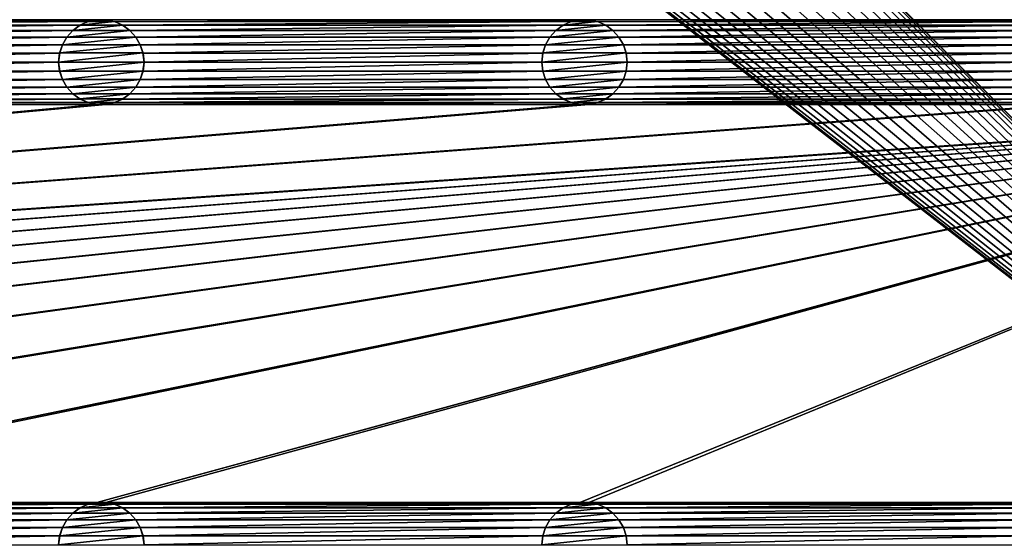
# Model space of a CAD drawing. Header units: metres. Extents: x -200 to 200, y -200 to 200.
# Tile 45 of 88: x 80 to 138, y -141 to -111. Entities that reach past the tile are written whole.
import ezdxf

# ---------------------------------------------------------------- set-up
doc = ezdxf.new("R2010")
doc.units = ezdxf.units.M
doc.layers.add('solid_P34200', color=7, linetype='CONTINUOUS')

msp = doc.modelspace()

# ---------------------------------------------------------------- linework, layer by layer
at = {"layer": 'solid_P34200'}
for points in [[(181, 159), (181, -159), (10.240819, 10.959723)], [(181, -159), (11.633039, 9.467192), (10.240819, 10.959723)], [(181, -159), (12.817678, 7.79116), (11.633039, 9.467192)], [(181, -159), (13.756138, 5.976712), (12.817678, 7.79116)], [(181, -159), (14.444175, 4.045302), (13.756138, 5.976712)], [(181, -159), (14.856524, 2.058549), (14.444175, 4.045302)], [(181, -159), (15, 0), (14.856524, 2.058549)], [(181, -159), (14.856524, -2.058549), (15, 0)], [(181, -159), (14.444175, -4.045302), (14.856524, -2.058549)], [(181, -159), (13.756138, -5.976712), (14.444175, -4.045302)], [(181, -159), (12.817678, -7.79116), (13.756138, -5.976712)], [(181, -159), (11.633039, -9.467192), (12.817678, -7.79116)], [(181, -159), (10.240819, -10.959723), (11.633039, -9.467192)], [(181, -159), (8.64688, -12.25524), (10.240819, -10.959723)], [(181, -159), (-181, -159), (-8.64688, -12.25524)], [(181, -159), (-8.64688, -12.25524), (-6.904468, -13.315859)], [(181, -159), (6.904468, -13.315859), (8.64688, -12.25524)], [(181, -159), (-6.904468, -13.315859), (-5.01928, -14.134056)], [(181, -159), (5.01928, -14.134056), (6.904468, -13.315859)], [(181, -159), (-5.01928, -14.134056), (-3.055924, -14.684637)], [(181, -159), (3.055924, -14.684637), (5.01928, -14.134056)], [(181, -159), (-3.055924, -14.684637), (-1.019424, -14.964341)], [(181, -159), (-1.019424, -14.964341), (1.019424, -14.964341)], [(181, -159), (1.019424, -14.964341), (3.055924, -14.684637)], [(56.858921, -110.714287, 5), (57.374687, -110.823647, 5), (84.641083, -110.714287, 5)], [(57.374687, -110.823647, 5), (84.125313, -110.823647, 5), (84.641083, -110.714287, 5)], [(84.635368, -110.715477, 7.5), (84.641083, -110.714287, 5), (84.125313, -110.823647, 5)], [(84.131226, -110.822136, 7.5), (84.635368, -110.715477, 7.5), (84.125313, -110.823647, 5)], [(84.131226, -110.822136, 7.5), (85.668777, -110.822136, 7.5), (85.164635, -110.715477, 7.5)], [(84.131226, -110.822136, 7.5), (85.164635, -110.715477, 7.5), (84.635368, -110.715477, 7.5)], [(84.635368, -110.715477, 7.5), (85.164635, -110.715477, 7.5), (84.641083, -110.714287, 5)], [(85.164635, -110.715477, 7.5), (85.15892, -110.714287, 5), (84.641083, -110.714287, 5)], [(85.15892, -110.714287, 5), (85.67469, -110.823647, 5), (112.941078, -110.714287, 5)], [(85.668777, -110.822136, 7.5), (85.67469, -110.823647, 5), (85.15892, -110.714287, 5)], [(85.164635, -110.715477, 7.5), (85.668777, -110.822136, 7.5), (85.15892, -110.714287, 5)], [(85.67469, -110.823647, 5), (112.425308, -110.823647, 5), (112.941078, -110.714287, 5)], [(112.935364, -110.715477, 7.5), (112.941078, -110.714287, 5), (112.425308, -110.823647, 5)], [(112.431221, -110.822136, 7.5), (112.935364, -110.715477, 7.5), (112.425308, -110.823647, 5)], [(112.431221, -110.822136, 7.5), (113.968781, -110.822136, 7.5), (113.464638, -110.715477, 7.5)], [(112.431221, -110.822136, 7.5), (113.464638, -110.715477, 7.5), (112.935364, -110.715477, 7.5)], [(112.935364, -110.715477, 7.5), (113.464638, -110.715477, 7.5), (112.941078, -110.714287, 5)], [(113.464638, -110.715477, 7.5), (113.458923, -110.714287, 5), (112.941078, -110.714287, 5)], [(113.458923, -110.714287, 5), (113.974686, -110.823647, 5), (141.241074, -110.714287, 5)], [(113.968781, -110.822136, 7.5), (113.974686, -110.823647, 5), (113.458923, -110.714287, 5)], [(113.464638, -110.715477, 7.5), (113.968781, -110.822136, 7.5), (113.458923, -110.714287, 5)], [(113.974686, -110.823647, 5), (140.725311, -110.823647, 5), (141.241074, -110.714287, 5)], [(57.374687, -110.823647, 5), (57.847816, -111.034927, 5), (84.125313, -110.823647, 5)], [(57.847816, -111.034927, 5), (83.652184, -111.034927, 5), (84.125313, -110.823647, 5)], [(57.847816, -111.034927, 5), (58.274223, -111.343788, 5), (83.652184, -111.034927, 5)], [(58.274223, -111.343788, 5), (83.225777, -111.343788, 5), (83.652184, -111.034927, 5)], [(83.648468, -111.037949, 7.5), (83.652184, -111.034927, 5), (83.225777, -111.343788, 5)], [(83.229889, -111.340363, 7.5), (83.648468, -111.037949, 7.5), (83.225777, -111.343788, 5)], [(83.229889, -111.340363, 7.5), (86.570114, -111.340363, 7.5), (86.151535, -111.037949, 7.5)], [(83.229889, -111.340363, 7.5), (86.151535, -111.037949, 7.5), (83.648468, -111.037949, 7.5)], [(83.648468, -111.037949, 7.5), (84.131226, -110.822136, 7.5), (83.652184, -111.034927, 5)], [(83.648468, -111.037949, 7.5), (86.151535, -111.037949, 7.5), (85.668777, -110.822136, 7.5)], [(83.648468, -111.037949, 7.5), (85.668777, -110.822136, 7.5), (84.131226, -110.822136, 7.5)], [(84.131226, -110.822136, 7.5), (84.125313, -110.823647, 5), (83.652184, -111.034927, 5)], [(85.668777, -110.822136, 7.5), (86.151535, -111.037949, 7.5), (85.67469, -110.823647, 5)], [(85.67469, -110.823647, 5), (86.14782, -111.034927, 5), (112.425308, -110.823647, 5)], [(86.151535, -111.037949, 7.5), (86.14782, -111.034927, 5), (85.67469, -110.823647, 5)], [(86.14782, -111.034927, 5), (111.952179, -111.034927, 5), (112.425308, -110.823647, 5)], [(86.14782, -111.034927, 5), (86.574226, -111.343788, 5), (111.952179, -111.034927, 5)], [(86.570114, -111.340363, 7.5), (86.574226, -111.343788, 5), (86.14782, -111.034927, 5)], [(86.151535, -111.037949, 7.5), (86.570114, -111.340363, 7.5), (86.14782, -111.034927, 5)], [(86.574226, -111.343788, 5), (111.525772, -111.343788, 5), (111.952179, -111.034927, 5)], [(111.948463, -111.037949, 7.5), (111.952179, -111.034927, 5), (111.525772, -111.343788, 5)], [(111.529884, -111.340363, 7.5), (111.948463, -111.037949, 7.5), (111.525772, -111.343788, 5)], [(111.529884, -111.340363, 7.5), (114.870117, -111.340363, 7.5), (114.45153, -111.037949, 7.5)], [(111.529884, -111.340363, 7.5), (114.45153, -111.037949, 7.5), (111.948463, -111.037949, 7.5)], [(111.948463, -111.037949, 7.5), (112.431221, -110.822136, 7.5), (111.952179, -111.034927, 5)], [(111.948463, -111.037949, 7.5), (114.45153, -111.037949, 7.5), (113.968781, -110.822136, 7.5)], [(111.948463, -111.037949, 7.5), (113.968781, -110.822136, 7.5), (112.431221, -110.822136, 7.5)], [(112.431221, -110.822136, 7.5), (112.425308, -110.823647, 5), (111.952179, -111.034927, 5)], [(113.968781, -110.822136, 7.5), (114.45153, -111.037949, 7.5), (113.974686, -110.823647, 5)], [(113.974686, -110.823647, 5), (114.447815, -111.034927, 5), (140.725311, -110.823647, 5)], [(114.45153, -111.037949, 7.5), (114.447815, -111.034927, 5), (113.974686, -110.823647, 5)], [(114.447815, -111.034927, 5), (140.252182, -111.034927, 5), (140.725311, -110.823647, 5)], [(114.447815, -111.034927, 5), (114.874222, -111.343788, 5), (140.252182, -111.034927, 5)], [(114.870117, -111.340363, 7.5), (114.874222, -111.343788, 5), (114.447815, -111.034927, 5)], [(114.45153, -111.037949, 7.5), (114.870117, -111.340363, 7.5), (114.447815, -111.034927, 5)], [(114.874222, -111.343788, 5), (139.825775, -111.343788, 5), (140.252182, -111.034927, 5)], [(58.274223, -111.343788, 5), (58.620796, -111.730286, 5), (83.225777, -111.343788, 5)], [(58.620796, -111.730286, 5), (82.879204, -111.730286, 5), (83.225777, -111.343788, 5)], [(58.620796, -111.730286, 5), (58.884338, -112.184433, 5), (82.879204, -111.730286, 5)], [(58.884338, -112.184433, 5), (82.615662, -112.184433, 5), (82.879204, -111.730286, 5)], [(82.87812, -111.733292, 7.5), (82.879204, -111.730286, 5), (82.615662, -112.184433, 5)], [(82.617195, -112.180923, 7.5), (82.87812, -111.733292, 7.5), (82.615662, -112.184433, 5)], [(82.617195, -112.180923, 7.5), (87.182808, -112.180923, 7.5), (86.921883, -111.733292, 7.5)], [(82.617195, -112.180923, 7.5), (86.921883, -111.733292, 7.5), (82.87812, -111.733292, 7.5)], [(82.87812, -111.733292, 7.5), (83.229889, -111.340363, 7.5), (82.879204, -111.730286, 5)], [(82.87812, -111.733292, 7.5), (86.921883, -111.733292, 7.5), (86.570114, -111.340363, 7.5)], [(82.87812, -111.733292, 7.5), (86.570114, -111.340363, 7.5), (83.229889, -111.340363, 7.5)], [(83.229889, -111.340363, 7.5), (83.225777, -111.343788, 5), (82.879204, -111.730286, 5)], [(86.570114, -111.340363, 7.5), (86.921883, -111.733292, 7.5), (86.574226, -111.343788, 5)], [(86.574226, -111.343788, 5), (86.920792, -111.730286, 5), (111.525772, -111.343788, 5)], [(86.921883, -111.733292, 7.5), (86.920792, -111.730286, 5), (86.574226, -111.343788, 5)], [(86.920792, -111.730286, 5), (111.179207, -111.730286, 5), (111.525772, -111.343788, 5)], [(86.920792, -111.730286, 5), (87.184341, -112.184433, 5), (111.179207, -111.730286, 5)], [(87.182808, -112.180923, 7.5), (87.184341, -112.184433, 5), (86.920792, -111.730286, 5)], [(86.921883, -111.733292, 7.5), (87.182808, -112.180923, 7.5), (86.920792, -111.730286, 5)], [(87.184341, -112.184433, 5), (110.915665, -112.184433, 5), (111.179207, -111.730286, 5)], [(111.178116, -111.733292, 7.5), (111.179207, -111.730286, 5), (110.915665, -112.184433, 5)], [(110.917191, -112.180923, 7.5), (111.178116, -111.733292, 7.5), (110.915665, -112.184433, 5)], [(110.917191, -112.180923, 7.5), (115.482803, -112.180923, 7.5), (115.221886, -111.733292, 7.5)], [(110.917191, -112.180923, 7.5), (115.221886, -111.733292, 7.5), (111.178116, -111.733292, 7.5)], [(111.178116, -111.733292, 7.5), (111.529884, -111.340363, 7.5), (111.179207, -111.730286, 5)], [(111.178116, -111.733292, 7.5), (115.221886, -111.733292, 7.5), (114.870117, -111.340363, 7.5)], [(111.178116, -111.733292, 7.5), (114.870117, -111.340363, 7.5), (111.529884, -111.340363, 7.5)], [(111.529884, -111.340363, 7.5), (111.525772, -111.343788, 5), (111.179207, -111.730286, 5)], [(114.870117, -111.340363, 7.5), (115.221886, -111.733292, 7.5), (114.874222, -111.343788, 5)], [(114.874222, -111.343788, 5), (115.220795, -111.730286, 5), (139.825775, -111.343788, 5)], [(115.221886, -111.733292, 7.5), (115.220795, -111.730286, 5), (114.874222, -111.343788, 5)], [(115.220795, -111.730286, 5), (139.479202, -111.730286, 5), (139.825775, -111.343788, 5)], [(115.220795, -111.730286, 5), (115.484337, -112.184433, 5), (139.479202, -111.730286, 5)], [(115.482803, -112.180923, 7.5), (115.484337, -112.184433, 5), (115.220795, -111.730286, 5)], [(115.221886, -111.733292, 7.5), (115.482803, -112.180923, 7.5), (115.220795, -111.730286, 5)], [(115.484337, -112.184433, 5), (139.215668, -112.184433, 5), (139.479202, -111.730286, 5)], [(58.884338, -112.184433, 5), (59.042263, -112.671631, 5), (82.615662, -112.184433, 5)], [(59.042263, -112.671631, 5), (82.457733, -112.671631, 5), (82.615662, -112.184433, 5)], [(82.617195, -112.180923, 7.5), (82.615662, -112.184433, 5), (82.457733, -112.671631, 5)], [(82.460022, -112.667068, 7.5), (82.617195, -112.180923, 7.5), (82.457733, -112.671631, 5)], [(82.460022, -112.667068, 7.5), (87.339981, -112.667068, 7.5), (87.182808, -112.180923, 7.5)], [(82.460022, -112.667068, 7.5), (87.182808, -112.180923, 7.5), (82.617195, -112.180923, 7.5)], [(87.182808, -112.180923, 7.5), (87.339981, -112.667068, 7.5), (87.184341, -112.184433, 5)], [(87.184341, -112.184433, 5), (87.342262, -112.671631, 5), (110.915665, -112.184433, 5)], [(87.339981, -112.667068, 7.5), (87.342262, -112.671631, 5), (87.184341, -112.184433, 5)], [(87.342262, -112.671631, 5), (110.757736, -112.671631, 5), (110.915665, -112.184433, 5)], [(110.917191, -112.180923, 7.5), (110.915665, -112.184433, 5), (110.757736, -112.671631, 5)], [(110.760017, -112.667068, 7.5), (110.917191, -112.180923, 7.5), (110.757736, -112.671631, 5)], [(110.760017, -112.667068, 7.5), (115.639984, -112.667068, 7.5), (115.482803, -112.180923, 7.5)], [(110.760017, -112.667068, 7.5), (115.482803, -112.180923, 7.5), (110.917191, -112.180923, 7.5)], [(115.482803, -112.180923, 7.5), (115.639984, -112.667068, 7.5), (115.484337, -112.184433, 5)], [(115.484337, -112.184433, 5), (115.642265, -112.671631, 5), (139.215668, -112.184433, 5)], [(115.639984, -112.667068, 7.5), (115.642265, -112.671631, 5), (115.484337, -112.184433, 5)], [(115.642265, -112.671631, 5), (139.057739, -112.671631, 5), (139.215668, -112.184433, 5)], [(59.042263, -112.671631, 5), (59.099998, -113.199997, 5), (82.457733, -112.671631, 5)], [(59.099998, -113.199997, 5), (82.400002, -113.199997, 5), (82.457733, -112.671631, 5)], [(82.460022, -112.667068, 7.5), (82.457733, -112.671631, 5), (82.400002, -113.199997, 5)], [(82.460022, -112.667068, 7.5), (82.400002, -113.199997, 5), (82.400002, -113.199997, 7.5)], [(87.339981, -112.667068, 7.5), (82.400002, -113.199997, 7.5), (87.400002, -113.199997, 7.5)], [(82.460022, -112.667068, 7.5), (82.400002, -113.199997, 7.5), (87.339981, -112.667068, 7.5)], [(87.339981, -112.667068, 7.5), (87.400002, -113.199997, 7.5), (87.342262, -112.671631, 5)], [(87.342262, -112.671631, 5), (87.400002, -113.199997, 5), (110.757736, -112.671631, 5)], [(87.400002, -113.199997, 7.5), (87.400002, -113.199997, 5), (87.342262, -112.671631, 5)], [(87.400002, -113.199997, 5), (110.699997, -113.199997, 5), (110.757736, -112.671631, 5)], [(110.760017, -112.667068, 7.5), (110.757736, -112.671631, 5), (110.699997, -113.199997, 5)], [(110.760017, -112.667068, 7.5), (110.699997, -113.199997, 5), (110.699997, -113.199997, 7.5)], [(115.639984, -112.667068, 7.5), (110.699997, -113.199997, 7.5), (115.699997, -113.199997, 7.5)], [(110.760017, -112.667068, 7.5), (110.699997, -113.199997, 7.5), (115.639984, -112.667068, 7.5)], [(115.639984, -112.667068, 7.5), (115.699997, -113.199997, 7.5), (115.642265, -112.671631, 5)], [(115.642265, -112.671631, 5), (115.699997, -113.199997, 5), (139.057739, -112.671631, 5)], [(115.699997, -113.199997, 7.5), (115.699997, -113.199997, 5), (115.642265, -112.671631, 5)], [(115.699997, -113.199997, 5), (139, -113.199997, 5), (139.057739, -112.671631, 5)], [(59.042263, -113.728371, 5), (82.457733, -113.728371, 5), (82.400002, -113.199997, 5)], [(59.099998, -113.199997, 5), (59.042263, -113.728371, 5), (82.400002, -113.199997, 5)], [(82.400002, -113.199997, 7.5), (82.400002, -113.199997, 5), (82.457733, -113.728371, 5)], [(82.460022, -113.732933, 7.5), (82.400002, -113.199997, 7.5), (82.457733, -113.728371, 5)], [(87.400002, -113.199997, 7.5), (82.400002, -113.199997, 7.5), (82.460022, -113.732933, 7.5)], [(87.400002, -113.199997, 7.5), (82.460022, -113.732933, 7.5), (87.339981, -113.732933, 7.5)], [(87.339981, -113.732933, 7.5), (87.342262, -113.728371, 5), (87.400002, -113.199997, 5)], [(87.400002, -113.199997, 7.5), (87.339981, -113.732933, 7.5), (87.400002, -113.199997, 5)], [(87.342262, -113.728371, 5), (110.757736, -113.728371, 5), (110.699997, -113.199997, 5)], [(87.400002, -113.199997, 5), (87.342262, -113.728371, 5), (110.699997, -113.199997, 5)], [(110.699997, -113.199997, 7.5), (110.699997, -113.199997, 5), (110.757736, -113.728371, 5)], [(110.760017, -113.732933, 7.5), (110.699997, -113.199997, 7.5), (110.757736, -113.728371, 5)], [(115.699997, -113.199997, 7.5), (110.699997, -113.199997, 7.5), (110.760017, -113.732933, 7.5)], [(115.699997, -113.199997, 7.5), (110.760017, -113.732933, 7.5), (115.639984, -113.732933, 7.5)], [(115.639984, -113.732933, 7.5), (115.642265, -113.728371, 5), (115.699997, -113.199997, 5)], [(115.699997, -113.199997, 7.5), (115.639984, -113.732933, 7.5), (115.699997, -113.199997, 5)], [(115.642265, -113.728371, 5), (139.057739, -113.728371, 5), (139, -113.199997, 5)], [(115.699997, -113.199997, 5), (115.642265, -113.728371, 5), (139, -113.199997, 5)], [(58.884338, -114.215569, 5), (82.615662, -114.215569, 5), (82.457733, -113.728371, 5)], [(59.042263, -113.728371, 5), (58.884338, -114.215569, 5), (82.457733, -113.728371, 5)], [(82.460022, -113.732933, 7.5), (82.457733, -113.728371, 5), (82.615662, -114.215569, 5)], [(82.617195, -114.219078, 7.5), (82.460022, -113.732933, 7.5), (82.615662, -114.215569, 5)], [(87.339981, -113.732933, 7.5), (82.460022, -113.732933, 7.5), (82.617195, -114.219078, 7.5)], [(87.339981, -113.732933, 7.5), (82.617195, -114.219078, 7.5), (87.182808, -114.219078, 7.5)], [(87.182808, -114.219078, 7.5), (87.184341, -114.215569, 5), (87.342262, -113.728371, 5)], [(87.339981, -113.732933, 7.5), (87.182808, -114.219078, 7.5), (87.342262, -113.728371, 5)], [(87.184341, -114.215569, 5), (110.915665, -114.215569, 5), (110.757736, -113.728371, 5)], [(87.342262, -113.728371, 5), (87.184341, -114.215569, 5), (110.757736, -113.728371, 5)], [(110.760017, -113.732933, 7.5), (110.757736, -113.728371, 5), (110.915665, -114.215569, 5)], [(110.917191, -114.219078, 7.5), (110.760017, -113.732933, 7.5), (110.915665, -114.215569, 5)], [(115.639984, -113.732933, 7.5), (110.760017, -113.732933, 7.5), (110.917191, -114.219078, 7.5)], [(115.639984, -113.732933, 7.5), (110.917191, -114.219078, 7.5), (115.482803, -114.219078, 7.5)], [(115.482803, -114.219078, 7.5), (115.484337, -114.215569, 5), (115.642265, -113.728371, 5)], [(115.639984, -113.732933, 7.5), (115.482803, -114.219078, 7.5), (115.642265, -113.728371, 5)], [(115.484337, -114.215569, 5), (139.215668, -114.215569, 5), (139.057739, -113.728371, 5)], [(115.642265, -113.728371, 5), (115.484337, -114.215569, 5), (139.057739, -113.728371, 5)], [(58.274223, -115.056213, 5), (83.225777, -115.056213, 5), (82.879204, -114.669708, 5)], [(58.620796, -114.669708, 5), (58.274223, -115.056213, 5), (82.879204, -114.669708, 5)], [(58.620796, -114.669708, 5), (82.879204, -114.669708, 5), (82.615662, -114.215569, 5)], [(58.884338, -114.215569, 5), (58.620796, -114.669708, 5), (82.615662, -114.215569, 5)], [(82.617195, -114.219078, 7.5), (82.615662, -114.215569, 5), (82.879204, -114.669708, 5)], [(82.87812, -114.66671, 7.5), (82.617195, -114.219078, 7.5), (82.879204, -114.669708, 5)], [(87.182808, -114.219078, 7.5), (82.617195, -114.219078, 7.5), (82.87812, -114.66671, 7.5)], [(87.182808, -114.219078, 7.5), (82.87812, -114.66671, 7.5), (86.921883, -114.66671, 7.5)], [(82.87812, -114.66671, 7.5), (82.879204, -114.669708, 5), (83.225777, -115.056213, 5)], [(83.229889, -115.059639, 7.5), (82.87812, -114.66671, 7.5), (83.225777, -115.056213, 5)], [(86.921883, -114.66671, 7.5), (82.87812, -114.66671, 7.5), (83.229889, -115.059639, 7.5)], [(86.921883, -114.66671, 7.5), (83.229889, -115.059639, 7.5), (86.570114, -115.059639, 7.5)], [(86.921883, -114.66671, 7.5), (86.570114, -115.059639, 7.5), (86.920792, -114.669708, 5)], [(86.570114, -115.059639, 7.5), (86.574226, -115.056213, 5), (86.920792, -114.669708, 5)], [(86.574226, -115.056213, 5), (111.525772, -115.056213, 5), (111.179207, -114.669708, 5)], [(86.920792, -114.669708, 5), (86.574226, -115.056213, 5), (111.179207, -114.669708, 5)], [(86.920792, -114.669708, 5), (111.179207, -114.669708, 5), (110.915665, -114.215569, 5)], [(87.184341, -114.215569, 5), (86.920792, -114.669708, 5), (110.915665, -114.215569, 5)], [(86.921883, -114.66671, 7.5), (86.920792, -114.669708, 5), (87.184341, -114.215569, 5)], [(87.182808, -114.219078, 7.5), (86.921883, -114.66671, 7.5), (87.184341, -114.215569, 5)], [(110.917191, -114.219078, 7.5), (110.915665, -114.215569, 5), (111.179207, -114.669708, 5)], [(111.178116, -114.66671, 7.5), (110.917191, -114.219078, 7.5), (111.179207, -114.669708, 5)], [(115.482803, -114.219078, 7.5), (110.917191, -114.219078, 7.5), (111.178116, -114.66671, 7.5)], [(115.482803, -114.219078, 7.5), (111.178116, -114.66671, 7.5), (115.221886, -114.66671, 7.5)], [(111.178116, -114.66671, 7.5), (111.179207, -114.669708, 5), (111.525772, -115.056213, 5)], [(111.529884, -115.059639, 7.5), (111.178116, -114.66671, 7.5), (111.525772, -115.056213, 5)], [(115.221886, -114.66671, 7.5), (111.178116, -114.66671, 7.5), (111.529884, -115.059639, 7.5)], [(115.221886, -114.66671, 7.5), (111.529884, -115.059639, 7.5), (114.870117, -115.059639, 7.5)], [(115.221886, -114.66671, 7.5), (114.870117, -115.059639, 7.5), (115.220795, -114.669708, 5)], [(114.870117, -115.059639, 7.5), (114.874222, -115.056213, 5), (115.220795, -114.669708, 5)], [(114.874222, -115.056213, 5), (139.825775, -115.056213, 5), (139.479202, -114.669708, 5)], [(115.220795, -114.669708, 5), (114.874222, -115.056213, 5), (139.479202, -114.669708, 5)], [(115.220795, -114.669708, 5), (139.479202, -114.669708, 5), (139.215668, -114.215569, 5)], [(115.484337, -114.215569, 5), (115.220795, -114.669708, 5), (139.215668, -114.215569, 5)], [(115.221886, -114.66671, 7.5), (115.220795, -114.669708, 5), (115.484337, -114.215569, 5)], [(115.482803, -114.219078, 7.5), (115.221886, -114.66671, 7.5), (115.484337, -114.215569, 5)], [(57.374687, -115.576355, 5), (84.125313, -115.576355, 5), (83.652184, -115.365067, 5)], [(57.847816, -115.365067, 5), (57.374687, -115.576355, 5), (83.652184, -115.365067, 5)], [(57.847816, -115.365067, 5), (83.652184, -115.365067, 5), (83.225777, -115.056213, 5)], [(58.274223, -115.056213, 5), (57.847816, -115.365067, 5), (83.225777, -115.056213, 5)], [(83.229889, -115.059639, 7.5), (83.225777, -115.056213, 5), (83.652184, -115.365067, 5)], [(83.648468, -115.362045, 7.5), (83.229889, -115.059639, 7.5), (83.652184, -115.365067, 5)], [(86.570114, -115.059639, 7.5), (83.229889, -115.059639, 7.5), (83.648468, -115.362045, 7.5)], [(86.570114, -115.059639, 7.5), (83.648468, -115.362045, 7.5), (86.151535, -115.362045, 7.5)], [(83.648468, -115.362045, 7.5), (83.652184, -115.365067, 5), (84.125313, -115.576355, 5)], [(84.131226, -115.577858, 7.5), (83.648468, -115.362045, 7.5), (84.125313, -115.576355, 5)], [(86.151535, -115.362045, 7.5), (83.648468, -115.362045, 7.5), (84.131226, -115.577858, 7.5)], [(86.151535, -115.362045, 7.5), (84.131226, -115.577858, 7.5), (85.668777, -115.577858, 7.5)], [(86.151535, -115.362045, 7.5), (85.668777, -115.577858, 7.5), (86.14782, -115.365067, 5)], [(85.668777, -115.577858, 7.5), (85.67469, -115.576355, 5), (86.14782, -115.365067, 5)], [(85.67469, -115.576355, 5), (112.425308, -115.576355, 5), (111.952179, -115.365067, 5)], [(86.14782, -115.365067, 5), (85.67469, -115.576355, 5), (111.952179, -115.365067, 5)], [(86.14782, -115.365067, 5), (111.952179, -115.365067, 5), (111.525772, -115.056213, 5)], [(86.574226, -115.056213, 5), (86.14782, -115.365067, 5), (111.525772, -115.056213, 5)], [(86.151535, -115.362045, 7.5), (86.14782, -115.365067, 5), (86.574226, -115.056213, 5)], [(86.570114, -115.059639, 7.5), (86.151535, -115.362045, 7.5), (86.574226, -115.056213, 5)], [(111.529884, -115.059639, 7.5), (111.525772, -115.056213, 5), (111.952179, -115.365067, 5)], [(111.948463, -115.362045, 7.5), (111.529884, -115.059639, 7.5), (111.952179, -115.365067, 5)], [(114.870117, -115.059639, 7.5), (111.529884, -115.059639, 7.5), (111.948463, -115.362045, 7.5)], [(114.870117, -115.059639, 7.5), (111.948463, -115.362045, 7.5), (114.45153, -115.362045, 7.5)], [(111.948463, -115.362045, 7.5), (111.952179, -115.365067, 5), (112.425308, -115.576355, 5)], [(112.431221, -115.577858, 7.5), (111.948463, -115.362045, 7.5), (112.425308, -115.576355, 5)], [(114.45153, -115.362045, 7.5), (111.948463, -115.362045, 7.5), (112.431221, -115.577858, 7.5)], [(114.45153, -115.362045, 7.5), (112.431221, -115.577858, 7.5), (113.968781, -115.577858, 7.5)], [(114.45153, -115.362045, 7.5), (113.968781, -115.577858, 7.5), (114.447815, -115.365067, 5)], [(113.968781, -115.577858, 7.5), (113.974686, -115.576355, 5), (114.447815, -115.365067, 5)], [(113.974686, -115.576355, 5), (140.725311, -115.576355, 5), (140.252182, -115.365067, 5)], [(114.447815, -115.365067, 5), (113.974686, -115.576355, 5), (140.252182, -115.365067, 5)], [(114.447815, -115.365067, 5), (140.252182, -115.365067, 5), (139.825775, -115.056213, 5)], [(114.874222, -115.056213, 5), (114.447815, -115.365067, 5), (139.825775, -115.056213, 5)], [(114.45153, -115.362045, 7.5), (114.447815, -115.365067, 5), (114.874222, -115.056213, 5)], [(114.870117, -115.059639, 7.5), (114.45153, -115.362045, 7.5), (114.874222, -115.056213, 5)], [(170.058914, -115.685715, 5), (-170.058914, -139.014282, 5), (-169.541077, -139.014282, 5)], [(170.058914, -115.685715, 5), (169.541077, -115.685715, 5), (-170.058914, -139.014282, 5)], [(141.758926, -115.685715, 5), (-170.058914, -139.014282, 5), (169.541077, -115.685715, 5)], [(141.758926, -115.685715, 5), (141.241074, -115.685715, 5), (-170.058914, -139.014282, 5)], [(113.458923, -115.685715, 5), (-170.058914, -139.014282, 5), (141.241074, -115.685715, 5)], [(113.458923, -115.685715, 5), (112.941078, -115.685715, 5), (-170.058914, -139.014282, 5)], [(85.15892, -115.685715, 5), (-170.058914, -139.014282, 5), (112.941078, -115.685715, 5)], [(85.15892, -115.685715, 5), (84.641083, -115.685715, 5), (-170.058914, -139.014282, 5)], [(56.858921, -115.685715, 5), (-170.058914, -139.014282, 5), (84.641083, -115.685715, 5)], [(170.058914, -115.685715, 5), (-169.541077, -139.014282, 5), (-141.758926, -139.014282, 5)], [(170.058914, -115.685715, 5), (-141.758926, -139.014282, 5), (-141.241074, -139.014282, 5)], [(170.058914, -115.685715, 5), (-141.241074, -139.014282, 5), (-113.458923, -139.014282, 5)], [(170.058914, -115.685715, 5), (-113.458923, -139.014282, 5), (-112.941078, -139.014282, 5)], [(170.058914, -115.685715, 5), (-112.941078, -139.014282, 5), (-85.15892, -139.014282, 5)], [(170.058914, -115.685715, 5), (-85.15892, -139.014282, 5), (-84.641083, -139.014282, 5)], [(170.058914, -115.685715, 5), (-84.641083, -139.014282, 5), (-56.858921, -139.014282, 5)], [(170.058914, -115.685715, 5), (-56.858921, -139.014282, 5), (-56.34108, -139.014282, 5)], [(170.058914, -115.685715, 5), (-56.34108, -139.014282, 5), (-28.55892, -139.014282, 5)], [(170.058914, -115.685715, 5), (-28.55892, -139.014282, 5), (-28.04108, -139.014282, 5)], [(170.058914, -115.685715, 5), (-28.04108, -139.014282, 5), (-0.25892, -139.014282, 5)], [(170.058914, -115.685715, 5), (-0.25892, -139.014282, 5), (0.25892, -139.014282, 5)], [(28.04108, -139.014282, 5), (170.058914, -115.685715, 5), (0.25892, -139.014282, 5)], [(28.04108, -139.014282, 5), (28.55892, -139.014282, 5), (170.058914, -115.685715, 5)], [(28.55892, -139.014282, 5), (56.34108, -139.014282, 5), (170.058914, -115.685715, 5)], [(56.34108, -139.014282, 5), (56.858921, -139.014282, 5), (170.058914, -115.685715, 5)], [(56.858921, -115.685715, 5), (84.641083, -115.685715, 5), (84.125313, -115.576355, 5)], [(57.374687, -115.576355, 5), (56.858921, -115.685715, 5), (84.125313, -115.576355, 5)], [(56.858921, -139.014282, 5), (84.641083, -139.014282, 5), (170.058914, -115.685715, 5)], [(84.131226, -115.577858, 7.5), (84.125313, -115.576355, 5), (84.641083, -115.685715, 5)], [(84.635368, -115.684525, 7.5), (84.131226, -115.577858, 7.5), (84.641083, -115.685715, 5)], [(85.668777, -115.577858, 7.5), (84.131226, -115.577858, 7.5), (84.635368, -115.684525, 7.5)], [(85.668777, -115.577858, 7.5), (84.635368, -115.684525, 7.5), (85.164635, -115.684525, 7.5)], [(84.635368, -115.684525, 7.5), (84.641083, -115.685715, 5), (85.15892, -115.685715, 5)], [(85.164635, -115.684525, 7.5), (84.635368, -115.684525, 7.5), (85.15892, -115.685715, 5)], [(84.641083, -139.014282, 5), (170.574692, -115.576355, 5), (170.058914, -115.685715, 5)], [(84.641083, -139.014282, 5), (85.15892, -139.014282, 5), (170.574692, -115.576355, 5)], [(85.15892, -139.014282, 5), (112.941078, -139.014282, 5), (170.574692, -115.576355, 5)], [(85.15892, -115.685715, 5), (112.941078, -115.685715, 5), (112.425308, -115.576355, 5)], [(85.67469, -115.576355, 5), (85.15892, -115.685715, 5), (112.425308, -115.576355, 5)], [(85.164635, -115.684525, 7.5), (85.15892, -115.685715, 5), (85.67469, -115.576355, 5)], [(85.668777, -115.577858, 7.5), (85.164635, -115.684525, 7.5), (85.67469, -115.576355, 5)], [(112.431221, -115.577858, 7.5), (112.425308, -115.576355, 5), (112.941078, -115.685715, 5)], [(112.935364, -115.684525, 7.5), (112.431221, -115.577858, 7.5), (112.941078, -115.685715, 5)], [(113.968781, -115.577858, 7.5), (112.431221, -115.577858, 7.5), (112.935364, -115.684525, 7.5)], [(113.968781, -115.577858, 7.5), (112.935364, -115.684525, 7.5), (113.464638, -115.684525, 7.5)], [(112.935364, -115.684525, 7.5), (112.941078, -115.685715, 5), (113.458923, -115.685715, 5)], [(113.464638, -115.684525, 7.5), (112.935364, -115.684525, 7.5), (113.458923, -115.685715, 5)], [(112.941078, -139.014282, 5), (113.458923, -139.014282, 5), (170.574692, -115.576355, 5)], [(113.458923, -139.014282, 5), (141.241074, -139.014282, 5), (170.574692, -115.576355, 5)], [(113.458923, -115.685715, 5), (141.241074, -115.685715, 5), (140.725311, -115.576355, 5)], [(113.974686, -115.576355, 5), (113.458923, -115.685715, 5), (140.725311, -115.576355, 5)], [(113.464638, -115.684525, 7.5), (113.458923, -115.685715, 5), (113.974686, -115.576355, 5)], [(113.968781, -115.577858, 7.5), (113.464638, -115.684525, 7.5), (113.974686, -115.576355, 5)], [(56.858921, -139.014282, 5), (57.374687, -139.123642, 5), (84.641083, -139.014282, 5)], [(57.374687, -139.123642, 5), (84.125313, -139.123642, 5), (84.641083, -139.014282, 5)], [(84.635368, -139.015472, 7.5), (84.641083, -139.014282, 5), (84.125313, -139.123642, 5)], [(84.131226, -139.122131, 7.5), (84.635368, -139.015472, 7.5), (84.125313, -139.123642, 5)], [(84.131226, -139.122131, 7.5), (85.668777, -139.122131, 7.5), (85.164635, -139.015472, 7.5)], [(84.131226, -139.122131, 7.5), (85.164635, -139.015472, 7.5), (84.635368, -139.015472, 7.5)], [(84.635368, -139.015472, 7.5), (85.164635, -139.015472, 7.5), (84.641083, -139.014282, 5)], [(85.164635, -139.015472, 7.5), (85.15892, -139.014282, 5), (84.641083, -139.014282, 5)], [(85.15892, -139.014282, 5), (85.67469, -139.123642, 5), (112.941078, -139.014282, 5)], [(85.668777, -139.122131, 7.5), (85.67469, -139.123642, 5), (85.15892, -139.014282, 5)], [(85.164635, -139.015472, 7.5), (85.668777, -139.122131, 7.5), (85.15892, -139.014282, 5)], [(85.67469, -139.123642, 5), (112.425308, -139.123642, 5), (112.941078, -139.014282, 5)], [(112.935364, -139.015472, 7.5), (112.941078, -139.014282, 5), (112.425308, -139.123642, 5)], [(112.431221, -139.122131, 7.5), (112.935364, -139.015472, 7.5), (112.425308, -139.123642, 5)], [(112.431221, -139.122131, 7.5), (113.968781, -139.122131, 7.5), (113.464638, -139.015472, 7.5)], [(112.431221, -139.122131, 7.5), (113.464638, -139.015472, 7.5), (112.935364, -139.015472, 7.5)], [(112.935364, -139.015472, 7.5), (113.464638, -139.015472, 7.5), (112.941078, -139.014282, 5)], [(113.464638, -139.015472, 7.5), (113.458923, -139.014282, 5), (112.941078, -139.014282, 5)], [(113.458923, -139.014282, 5), (113.974686, -139.123642, 5), (141.241074, -139.014282, 5)], [(113.968781, -139.122131, 7.5), (113.974686, -139.123642, 5), (113.458923, -139.014282, 5)], [(113.464638, -139.015472, 7.5), (113.968781, -139.122131, 7.5), (113.458923, -139.014282, 5)], [(113.974686, -139.123642, 5), (140.725311, -139.123642, 5), (141.241074, -139.014282, 5)], [(57.374687, -139.123642, 5), (57.847816, -139.33493, 5), (84.125313, -139.123642, 5)], [(57.847816, -139.33493, 5), (83.652184, -139.33493, 5), (84.125313, -139.123642, 5)], [(57.847816, -139.33493, 5), (58.274223, -139.643784, 5), (83.652184, -139.33493, 5)], [(58.274223, -139.643784, 5), (83.225777, -139.643784, 5), (83.652184, -139.33493, 5)], [(83.648468, -139.337952, 7.5), (83.652184, -139.33493, 5), (83.225777, -139.643784, 5)], [(83.229889, -139.640366, 7.5), (83.648468, -139.337952, 7.5), (83.225777, -139.643784, 5)], [(83.229889, -139.640366, 7.5), (86.570114, -139.640366, 7.5), (86.151535, -139.337952, 7.5)], [(83.229889, -139.640366, 7.5), (86.151535, -139.337952, 7.5), (83.648468, -139.337952, 7.5)], [(83.648468, -139.337952, 7.5), (84.131226, -139.122131, 7.5), (83.652184, -139.33493, 5)], [(83.648468, -139.337952, 7.5), (86.151535, -139.337952, 7.5), (85.668777, -139.122131, 7.5)], [(83.648468, -139.337952, 7.5), (85.668777, -139.122131, 7.5), (84.131226, -139.122131, 7.5)], [(84.131226, -139.122131, 7.5), (84.125313, -139.123642, 5), (83.652184, -139.33493, 5)], [(85.668777, -139.122131, 7.5), (86.151535, -139.337952, 7.5), (85.67469, -139.123642, 5)], [(85.67469, -139.123642, 5), (86.14782, -139.33493, 5), (112.425308, -139.123642, 5)], [(86.151535, -139.337952, 7.5), (86.14782, -139.33493, 5), (85.67469, -139.123642, 5)], [(86.14782, -139.33493, 5), (111.952179, -139.33493, 5), (112.425308, -139.123642, 5)], [(86.14782, -139.33493, 5), (86.574226, -139.643784, 5), (111.952179, -139.33493, 5)], [(86.570114, -139.640366, 7.5), (86.574226, -139.643784, 5), (86.14782, -139.33493, 5)], [(86.151535, -139.337952, 7.5), (86.570114, -139.640366, 7.5), (86.14782, -139.33493, 5)], [(86.574226, -139.643784, 5), (111.525772, -139.643784, 5), (111.952179, -139.33493, 5)], [(111.948463, -139.337952, 7.5), (111.952179, -139.33493, 5), (111.525772, -139.643784, 5)], [(111.529884, -139.640366, 7.5), (111.948463, -139.337952, 7.5), (111.525772, -139.643784, 5)], [(111.529884, -139.640366, 7.5), (114.870117, -139.640366, 7.5), (114.45153, -139.337952, 7.5)], [(111.529884, -139.640366, 7.5), (114.45153, -139.337952, 7.5), (111.948463, -139.337952, 7.5)], [(111.948463, -139.337952, 7.5), (112.431221, -139.122131, 7.5), (111.952179, -139.33493, 5)], [(111.948463, -139.337952, 7.5), (114.45153, -139.337952, 7.5), (113.968781, -139.122131, 7.5)], [(111.948463, -139.337952, 7.5), (113.968781, -139.122131, 7.5), (112.431221, -139.122131, 7.5)], [(112.431221, -139.122131, 7.5), (112.425308, -139.123642, 5), (111.952179, -139.33493, 5)], [(113.968781, -139.122131, 7.5), (114.45153, -139.337952, 7.5), (113.974686, -139.123642, 5)], [(113.974686, -139.123642, 5), (114.447815, -139.33493, 5), (140.725311, -139.123642, 5)], [(114.45153, -139.337952, 7.5), (114.447815, -139.33493, 5), (113.974686, -139.123642, 5)], [(114.447815, -139.33493, 5), (140.252182, -139.33493, 5), (140.725311, -139.123642, 5)], [(114.447815, -139.33493, 5), (114.874222, -139.643784, 5), (140.252182, -139.33493, 5)], [(114.870117, -139.640366, 7.5), (114.874222, -139.643784, 5), (114.447815, -139.33493, 5)], [(114.45153, -139.337952, 7.5), (114.870117, -139.640366, 7.5), (114.447815, -139.33493, 5)], [(114.874222, -139.643784, 5), (139.825775, -139.643784, 5), (140.252182, -139.33493, 5)], [(58.274223, -139.643784, 5), (58.620796, -140.030289, 5), (83.225777, -139.643784, 5)], [(58.620796, -140.030289, 5), (82.879204, -140.030289, 5), (83.225777, -139.643784, 5)], [(58.620796, -140.030289, 5), (58.884338, -140.484436, 5), (82.879204, -140.030289, 5)], [(58.884338, -140.484436, 5), (82.615662, -140.484436, 5), (82.879204, -140.030289, 5)], [(82.87812, -140.033295, 7.5), (82.879204, -140.030289, 5), (82.615662, -140.484436, 5)], [(82.617195, -140.480927, 7.5), (82.87812, -140.033295, 7.5), (82.615662, -140.484436, 5)], [(82.617195, -140.480927, 7.5), (87.182808, -140.480927, 7.5), (86.921883, -140.033295, 7.5)], [(82.617195, -140.480927, 7.5), (86.921883, -140.033295, 7.5), (82.87812, -140.033295, 7.5)], [(82.87812, -140.033295, 7.5), (83.229889, -139.640366, 7.5), (82.879204, -140.030289, 5)], [(82.87812, -140.033295, 7.5), (86.921883, -140.033295, 7.5), (86.570114, -139.640366, 7.5)], [(82.87812, -140.033295, 7.5), (86.570114, -139.640366, 7.5), (83.229889, -139.640366, 7.5)], [(83.229889, -139.640366, 7.5), (83.225777, -139.643784, 5), (82.879204, -140.030289, 5)], [(86.570114, -139.640366, 7.5), (86.921883, -140.033295, 7.5), (86.574226, -139.643784, 5)], [(86.574226, -139.643784, 5), (86.920792, -140.030289, 5), (111.525772, -139.643784, 5)], [(86.921883, -140.033295, 7.5), (86.920792, -140.030289, 5), (86.574226, -139.643784, 5)], [(86.920792, -140.030289, 5), (111.179207, -140.030289, 5), (111.525772, -139.643784, 5)], [(86.920792, -140.030289, 5), (87.184341, -140.484436, 5), (111.179207, -140.030289, 5)], [(87.182808, -140.480927, 7.5), (87.184341, -140.484436, 5), (86.920792, -140.030289, 5)], [(86.921883, -140.033295, 7.5), (87.182808, -140.480927, 7.5), (86.920792, -140.030289, 5)], [(87.184341, -140.484436, 5), (110.915665, -140.484436, 5), (111.179207, -140.030289, 5)], [(111.178116, -140.033295, 7.5), (111.179207, -140.030289, 5), (110.915665, -140.484436, 5)], [(110.917191, -140.480927, 7.5), (111.178116, -140.033295, 7.5), (110.915665, -140.484436, 5)], [(110.917191, -140.480927, 7.5), (115.482803, -140.480927, 7.5), (115.221886, -140.033295, 7.5)], [(110.917191, -140.480927, 7.5), (115.221886, -140.033295, 7.5), (111.178116, -140.033295, 7.5)], [(111.178116, -140.033295, 7.5), (111.529884, -139.640366, 7.5), (111.179207, -140.030289, 5)], [(111.178116, -140.033295, 7.5), (115.221886, -140.033295, 7.5), (114.870117, -139.640366, 7.5)], [(111.178116, -140.033295, 7.5), (114.870117, -139.640366, 7.5), (111.529884, -139.640366, 7.5)], [(111.529884, -139.640366, 7.5), (111.525772, -139.643784, 5), (111.179207, -140.030289, 5)], [(114.870117, -139.640366, 7.5), (115.221886, -140.033295, 7.5), (114.874222, -139.643784, 5)], [(114.874222, -139.643784, 5), (115.220795, -140.030289, 5), (139.825775, -139.643784, 5)], [(115.221886, -140.033295, 7.5), (115.220795, -140.030289, 5), (114.874222, -139.643784, 5)], [(115.220795, -140.030289, 5), (139.479202, -140.030289, 5), (139.825775, -139.643784, 5)], [(115.220795, -140.030289, 5), (115.484337, -140.484436, 5), (139.479202, -140.030289, 5)], [(115.482803, -140.480927, 7.5), (115.484337, -140.484436, 5), (115.220795, -140.030289, 5)], [(115.221886, -140.033295, 7.5), (115.482803, -140.480927, 7.5), (115.220795, -140.030289, 5)], [(115.484337, -140.484436, 5), (139.215668, -140.484436, 5), (139.479202, -140.030289, 5)], [(58.884338, -140.484436, 5), (59.042263, -140.971634, 5), (82.615662, -140.484436, 5)], [(59.042263, -140.971634, 5), (82.457733, -140.971634, 5), (82.615662, -140.484436, 5)], [(82.617195, -140.480927, 7.5), (82.615662, -140.484436, 5), (82.457733, -140.971634, 5)], [(82.460022, -140.967072, 7.5), (82.617195, -140.480927, 7.5), (82.457733, -140.971634, 5)], [(82.460022, -140.967072, 7.5), (87.339981, -140.967072, 7.5), (87.182808, -140.480927, 7.5)], [(82.460022, -140.967072, 7.5), (87.182808, -140.480927, 7.5), (82.617195, -140.480927, 7.5)], [(87.182808, -140.480927, 7.5), (87.339981, -140.967072, 7.5), (87.184341, -140.484436, 5)], [(87.184341, -140.484436, 5), (87.342262, -140.971634, 5), (110.915665, -140.484436, 5)], [(87.339981, -140.967072, 7.5), (87.342262, -140.971634, 5), (87.184341, -140.484436, 5)], [(87.342262, -140.971634, 5), (110.757736, -140.971634, 5), (110.915665, -140.484436, 5)], [(110.917191, -140.480927, 7.5), (110.915665, -140.484436, 5), (110.757736, -140.971634, 5)], [(110.760017, -140.967072, 7.5), (110.917191, -140.480927, 7.5), (110.757736, -140.971634, 5)], [(110.760017, -140.967072, 7.5), (115.639984, -140.967072, 7.5), (115.482803, -140.480927, 7.5)], [(110.760017, -140.967072, 7.5), (115.482803, -140.480927, 7.5), (110.917191, -140.480927, 7.5)], [(115.482803, -140.480927, 7.5), (115.639984, -140.967072, 7.5), (115.484337, -140.484436, 5)], [(115.484337, -140.484436, 5), (115.642265, -140.971634, 5), (139.215668, -140.484436, 5)], [(115.639984, -140.967072, 7.5), (115.642265, -140.971634, 5), (115.484337, -140.484436, 5)], [(115.642265, -140.971634, 5), (139.057739, -140.971634, 5), (139.215668, -140.484436, 5)], [(59.042263, -140.971634, 5), (59.099998, -141.5, 5), (82.457733, -140.971634, 5)], [(59.099998, -141.5, 5), (82.400002, -141.5, 5), (82.457733, -140.971634, 5)], [(82.460022, -140.967072, 7.5), (82.457733, -140.971634, 5), (82.400002, -141.5, 5)], [(82.460022, -140.967072, 7.5), (82.400002, -141.5, 5), (82.400002, -141.5, 7.5)], [(87.339981, -140.967072, 7.5), (82.400002, -141.5, 7.5), (87.400002, -141.5, 7.5)], [(82.460022, -140.967072, 7.5), (82.400002, -141.5, 7.5), (87.339981, -140.967072, 7.5)], [(87.339981, -140.967072, 7.5), (87.400002, -141.5, 7.5), (87.342262, -140.971634, 5)], [(87.342262, -140.971634, 5), (87.400002, -141.5, 5), (110.757736, -140.971634, 5)], [(87.400002, -141.5, 7.5), (87.400002, -141.5, 5), (87.342262, -140.971634, 5)], [(87.400002, -141.5, 5), (110.699997, -141.5, 5), (110.757736, -140.971634, 5)], [(110.760017, -140.967072, 7.5), (110.757736, -140.971634, 5), (110.699997, -141.5, 5)], [(110.760017, -140.967072, 7.5), (110.699997, -141.5, 5), (110.699997, -141.5, 7.5)], [(115.639984, -140.967072, 7.5), (110.699997, -141.5, 7.5), (115.699997, -141.5, 7.5)], [(110.760017, -140.967072, 7.5), (110.699997, -141.5, 7.5), (115.639984, -140.967072, 7.5)], [(115.639984, -140.967072, 7.5), (115.699997, -141.5, 7.5), (115.642265, -140.971634, 5)], [(115.642265, -140.971634, 5), (115.699997, -141.5, 5), (139.057739, -140.971634, 5)], [(115.699997, -141.5, 7.5), (115.699997, -141.5, 5), (115.642265, -140.971634, 5)], [(115.699997, -141.5, 5), (139, -141.5, 5), (139.057739, -140.971634, 5)]]:
    msp.add_3dface(points, dxfattribs=at)

doc.saveas('drawing.dxf')
